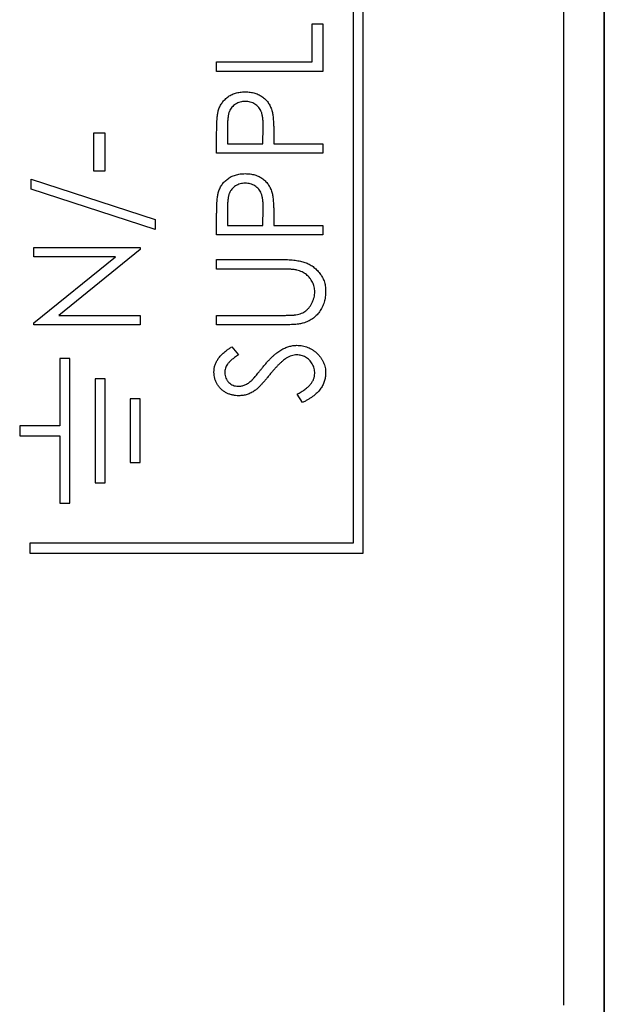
# Paper-space layout 'Sheet 2' of a CAD drawing. Header units: millimetres. Extents: x 0 to 420, y 0 to 297.
# Tile 37 of 48: x 359 to 373, y 99 to 124. Entities that reach past the tile are written whole.
import ezdxf

# ---------------------------------------------------------------- set-up
doc = ezdxf.new("R2010")
doc.units = ezdxf.units.MM

psp = doc.layouts.new('Sheet 2')

# ---------------------------------------------------------------- linework, layer by layer
at = {"color": 7, "linetype": 'Continuous', "lineweight": 25}
for p, q in [((372.425, 99.082), (372.425, 217.482)), ((367.425, 110.332), (367.425, 192.332)), ((367.175, 192.082), (367.175, 110.582)), ((373.425, 187.282), (373.425, 97.882)), ((373.431, 97.882), (373.431, 186.482)), ((366.153, 123.513), (366.425, 123.513)), ((366.153, 122.563), (366.153, 123.513)), ((366.425, 123.513), (366.425, 122.326)), ((363.779, 122.563), (366.153, 122.563)), ((363.779, 122.326), (363.779, 122.563)), ((366.425, 122.326), (363.779, 122.326)), ((364.05, 120.969), (364.05, 120.528)), ((364.932, 120.528), (364.938, 120.95)), ((360.721, 120.797), (360.993, 120.797)), ((360.721, 119.847), (360.721, 120.797)), ((360.993, 120.797), (360.993, 119.847)), ((363.779, 120.29), (363.779, 120.777)), ((365.203, 120.703), (365.203, 120.528)), ((364.05, 120.528), (364.932, 120.528)), ((365.203, 120.528), (366.425, 120.528)), ((366.425, 120.528), (366.425, 120.29)), ((366.425, 120.29), (363.779, 120.29)), ((359.161, 119.643), (362.248, 118.64)), ((359.161, 119.392), (359.161, 119.643)), ((360.993, 119.847), (360.721, 119.847)), ((362.248, 118.388), (359.161, 119.392)), ((364.05, 118.934), (364.05, 118.493)), ((364.932, 118.493), (364.938, 118.915)), ((363.779, 118.255), (363.779, 118.742)), ((365.203, 118.668), (365.203, 118.493)), ((362.248, 118.64), (362.248, 118.388)), ((364.05, 118.493), (364.932, 118.493)), ((365.203, 118.493), (366.425, 118.493)), ((366.425, 118.493), (366.425, 118.255)), ((366.425, 118.255), (363.779, 118.255)), ((359.229, 117.71), (359.229, 117.947)), ((359.229, 117.947), (361.875, 117.947)), ((361.875, 117.947), (361.875, 117.893)), ((361.26, 117.71), (359.229, 117.71)), ((359.229, 116.064), (361.26, 117.71)), ((361.875, 117.893), (359.848, 116.251)), ((363.779, 117.407), (363.779, 117.645)), ((363.779, 117.645), (365.377, 117.645)), ((365.364, 117.407), (363.779, 117.407)), ((359.848, 116.251), (361.875, 116.251)), ((361.875, 116.251), (361.875, 116.014)), ((363.779, 116.016), (363.779, 116.254)), ((363.779, 116.254), (365.364, 116.254)), ((359.229, 116.014), (359.229, 116.064)), ((361.875, 116.014), (359.229, 116.014)), ((365.377, 116.016), (363.779, 116.016)), ((364.159, 115.474), (364.322, 115.273)), ((359.875, 115.182), (359.875, 113.507)), ((360.125, 115.182), (359.875, 115.182)), ((360.125, 111.582), (360.125, 115.182)), ((360.75, 114.677), (360.75, 112.088)), ((361, 114.677), (360.75, 114.677)), ((361, 112.088), (361, 114.677)), ((365.914, 114.083), (365.78, 114.292)), ((361.625, 114.172), (361.625, 112.593)), ((361.875, 114.172), (361.625, 114.172)), ((361.875, 112.593), (361.875, 114.172)), ((358.875, 113.507), (358.875, 113.257)), ((359.875, 113.507), (358.875, 113.507)), ((358.875, 113.257), (359.875, 113.257)), ((359.875, 113.257), (359.875, 111.582)), ((361.625, 112.593), (361.875, 112.593)), ((360.75, 112.088), (361, 112.088)), ((359.875, 111.582), (360.125, 111.582)), ((359.125, 110.582), (359.125, 110.332)), ((367.175, 110.582), (359.125, 110.582)), ((359.125, 110.332), (367.425, 110.332))]:
    psp.add_line(p, q, dxfattribs=at)
for points, knots in [([(363.819, 121.342), (363.824, 121.359), (363.833, 121.393), (363.853, 121.442), (363.877, 121.488), (363.904, 121.533), (363.935, 121.574), (363.969, 121.614), (364.008, 121.65), (364.049, 121.685), (364.094, 121.716), (364.142, 121.743), (364.193, 121.766), (364.247, 121.784), (364.303, 121.799), (364.363, 121.809), (364.425, 121.816), (364.467, 121.816), (364.488, 121.817)], [0, 0, 0, 0, 0.060075, 0.119303, 0.178069, 0.236256, 0.294313, 0.353143, 0.412708, 0.473813, 0.535615, 0.597403, 0.660232, 0.723514, 0.789577, 0.856841, 0.927091, 1, 1, 1, 1]), ([(364.488, 121.817), (364.51, 121.816), (364.553, 121.816), (364.615, 121.81), (364.674, 121.799), (364.731, 121.786), (364.784, 121.767), (364.835, 121.745), (364.883, 121.718), (364.928, 121.687), (364.969, 121.653), (365.007, 121.616), (365.042, 121.576), (365.073, 121.532), (365.1, 121.485), (365.124, 121.436), (365.144, 121.383), (365.155, 121.346), (365.16, 121.328)], [0, 0, 0, 0, 0.072309, 0.141358, 0.208207, 0.272336, 0.335143, 0.396174, 0.456668, 0.516646, 0.575929, 0.634933, 0.693693, 0.752708, 0.811962, 0.873196, 0.935504, 1, 1, 1, 1]), ([(363.779, 120.777), (363.779, 120.81), (363.779, 120.875), (363.781, 120.966), (363.784, 121.05), (363.788, 121.125), (363.793, 121.191), (363.8, 121.249), (363.808, 121.299), (363.815, 121.328), (363.819, 121.342)], [0, 0, 0, 0, 0.1765, 0.339032, 0.485753, 0.61857, 0.735674, 0.838185, 0.926155, 1, 1, 1, 1]), ([(364.49, 121.579), (364.468, 121.579), (364.426, 121.577), (364.364, 121.564), (364.305, 121.542), (364.25, 121.513), (364.2, 121.477), (364.157, 121.434), (364.121, 121.386), (364.099, 121.341), (364.085, 121.302), (364.075, 121.267), (364.067, 121.228), (364.061, 121.185), (364.056, 121.137), (364.052, 121.085), (364.05, 121.028), (364.05, 120.989), (364.05, 120.969)], [0, 0, 0, 0, 0.074091, 0.147068, 0.219176, 0.292487, 0.364821, 0.434086, 0.502842, 0.57172, 0.608354, 0.649905, 0.695817, 0.746872, 0.802658, 0.863186, 0.92915, 1, 1, 1, 1]), ([(364.938, 120.95), (364.938, 120.971), (364.938, 121.011), (364.935, 121.068), (364.932, 121.122), (364.926, 121.171), (364.919, 121.215), (364.912, 121.256), (364.901, 121.292), (364.887, 121.334), (364.863, 121.381), (364.827, 121.432), (364.783, 121.476), (364.733, 121.513), (364.677, 121.542), (364.617, 121.564), (364.554, 121.577), (364.511, 121.579), (364.49, 121.579)], [0, 0, 0, 0, 0.070231, 0.135127, 0.195896, 0.251444, 0.303058, 0.349556, 0.391936, 0.430093, 0.501229, 0.570517, 0.640124, 0.710955, 0.782914, 0.853735, 0.926014, 1, 1, 1, 1]), ([(365.16, 121.328), (365.164, 121.312), (365.171, 121.279), (365.18, 121.223), (365.187, 121.159), (365.193, 121.085), (365.197, 121.002), (365.201, 120.911), (365.203, 120.81), (365.203, 120.74), (365.203, 120.703)], [0, 0, 0, 0, 0.075269, 0.165174, 0.268129, 0.385984, 0.51806, 0.664405, 0.825035, 1, 1, 1, 1]), ([(363.819, 119.307), (363.824, 119.324), (363.833, 119.358), (363.853, 119.407), (363.877, 119.453), (363.904, 119.497), (363.935, 119.539), (363.969, 119.578), (364.008, 119.615), (364.049, 119.649), (364.094, 119.681), (364.142, 119.708), (364.193, 119.73), (364.247, 119.749), (364.303, 119.764), (364.363, 119.774), (364.425, 119.78), (364.467, 119.781), (364.488, 119.782)], [0, 0, 0, 0, 0.060075, 0.119303, 0.178069, 0.236256, 0.294313, 0.353143, 0.412708, 0.473813, 0.535615, 0.597403, 0.660232, 0.723514, 0.789577, 0.856841, 0.927091, 1, 1, 1, 1]), ([(364.488, 119.782), (364.51, 119.781), (364.553, 119.78), (364.615, 119.775), (364.674, 119.764), (364.731, 119.75), (364.784, 119.732), (364.835, 119.709), (364.883, 119.683), (364.928, 119.652), (364.969, 119.618), (365.007, 119.581), (365.042, 119.54), (365.073, 119.497), (365.1, 119.45), (365.124, 119.401), (365.144, 119.348), (365.155, 119.311), (365.16, 119.292)], [0, 0, 0, 0, 0.072309, 0.141358, 0.208207, 0.272336, 0.335143, 0.396174, 0.456668, 0.516646, 0.575929, 0.634933, 0.693693, 0.752708, 0.811962, 0.873196, 0.935504, 1, 1, 1, 1]), ([(364.49, 119.544), (364.468, 119.543), (364.426, 119.542), (364.364, 119.529), (364.305, 119.507), (364.25, 119.478), (364.2, 119.442), (364.157, 119.399), (364.121, 119.351), (364.099, 119.306), (364.085, 119.266), (364.075, 119.232), (364.067, 119.193), (364.061, 119.15), (364.056, 119.102), (364.052, 119.05), (364.05, 118.993), (364.05, 118.954), (364.05, 118.934)], [0, 0, 0, 0, 0.074091, 0.147068, 0.219176, 0.292487, 0.364821, 0.434086, 0.502842, 0.57172, 0.608354, 0.649905, 0.695817, 0.746872, 0.802658, 0.863186, 0.92915, 1, 1, 1, 1]), ([(364.938, 118.915), (364.938, 118.936), (364.938, 118.975), (364.935, 119.033), (364.932, 119.086), (364.926, 119.135), (364.919, 119.18), (364.912, 119.221), (364.901, 119.257), (364.887, 119.299), (364.863, 119.346), (364.827, 119.397), (364.783, 119.441), (364.733, 119.478), (364.677, 119.507), (364.617, 119.529), (364.554, 119.542), (364.511, 119.543), (364.49, 119.544)], [0, 0, 0, 0, 0.070231, 0.135127, 0.195896, 0.251444, 0.303058, 0.349556, 0.391936, 0.430093, 0.501229, 0.570517, 0.640124, 0.710955, 0.782914, 0.853735, 0.926014, 1, 1, 1, 1]), ([(363.779, 118.742), (363.779, 118.775), (363.779, 118.839), (363.781, 118.931), (363.784, 119.015), (363.788, 119.09), (363.793, 119.156), (363.8, 119.214), (363.808, 119.263), (363.815, 119.293), (363.819, 119.307)], [0, 0, 0, 0, 0.1765, 0.339032, 0.485753, 0.61857, 0.735674, 0.838185, 0.926155, 1, 1, 1, 1]), ([(365.16, 119.292), (365.164, 119.277), (365.171, 119.243), (365.18, 119.188), (365.187, 119.123), (365.193, 119.05), (365.197, 118.967), (365.201, 118.875), (365.203, 118.775), (365.203, 118.705), (365.203, 118.668)], [0, 0, 0, 0, 0.075269, 0.165174, 0.268129, 0.385984, 0.51806, 0.664405, 0.825035, 1, 1, 1, 1]), ([(365.377, 117.645), (365.406, 117.644), (365.462, 117.644), (365.544, 117.641), (365.622, 117.636), (365.696, 117.629), (365.766, 117.62), (365.831, 117.609), (365.892, 117.596), (365.95, 117.581), (366.004, 117.563), (366.056, 117.54), (366.107, 117.514), (366.155, 117.484), (366.202, 117.45), (366.247, 117.411), (366.29, 117.369), (366.331, 117.323), (366.369, 117.274), (366.402, 117.222), (366.43, 117.167), (366.453, 117.11), (366.471, 117.05), (366.483, 116.987), (366.491, 116.922), (366.492, 116.878), (366.492, 116.855)], [0, 0, 0, 0, 0.055741, 0.108782, 0.159483, 0.20722, 0.252436, 0.295103, 0.335609, 0.373517, 0.409957, 0.446416, 0.482967, 0.519684, 0.557168, 0.594999, 0.634172, 0.674127, 0.714136, 0.754079, 0.793688, 0.83312, 0.873373, 0.914549, 0.95654, 1, 1, 1, 1]), ([(365.775, 117.382), (365.765, 117.384), (365.745, 117.388), (365.71, 117.393), (365.668, 117.397), (365.62, 117.401), (365.565, 117.404), (365.504, 117.406), (365.436, 117.407), (365.389, 117.407), (365.364, 117.407)], [0, 0, 0, 0, 0.069596, 0.155423, 0.257515, 0.37358, 0.506166, 0.6554, 0.819993, 1, 1, 1, 1]), ([(366.221, 116.842), (366.22, 116.863), (366.219, 116.903), (366.209, 116.964), (366.191, 117.023), (366.167, 117.08), (366.136, 117.134), (366.101, 117.185), (366.059, 117.23), (366.013, 117.271), (365.961, 117.307), (365.904, 117.337), (365.841, 117.363), (365.797, 117.375), (365.775, 117.382)], [0, 0, 0, 0, 0.081412, 0.161686, 0.242811, 0.324775, 0.407586, 0.488453, 0.56979, 0.650718, 0.733306, 0.819186, 0.907133, 1, 1, 1, 1]), ([(365.716, 116.264), (365.741, 116.267), (365.789, 116.274), (365.858, 116.293), (365.92, 116.318), (365.977, 116.349), (366.027, 116.389), (366.074, 116.437), (366.115, 116.494), (366.152, 116.559), (366.182, 116.628), (366.205, 116.699), (366.219, 116.771), (366.22, 116.818), (366.221, 116.842)], [0, 0, 0, 0, 0.0889375, 0.1727267, 0.251185, 0.3263801, 0.4009876, 0.479456, 0.5624606, 0.6520321, 0.742988, 0.8310174, 0.9158505, 1, 1, 1, 1]), ([(366.492, 116.855), (366.492, 116.831), (366.491, 116.783), (366.484, 116.713), (366.471, 116.645), (366.455, 116.579), (366.433, 116.517), (366.407, 116.457), (366.376, 116.4), (366.341, 116.345), (366.301, 116.294), (366.258, 116.248), (366.212, 116.205), (366.162, 116.168), (366.11, 116.134), (366.054, 116.106), (365.996, 116.08), (365.955, 116.068), (365.934, 116.061)], [0, 0, 0, 0, 0.069994, 0.137225, 0.203144, 0.267439, 0.330757, 0.392722, 0.455101, 0.517382, 0.579131, 0.639383, 0.69929, 0.758596, 0.817649, 0.877496, 0.938128, 1, 1, 1, 1]), ([(365.364, 116.254), (365.386, 116.254), (365.429, 116.254), (365.49, 116.254), (365.544, 116.255), (365.591, 116.257), (365.632, 116.257), (365.666, 116.26), (365.693, 116.261), (365.709, 116.263), (365.716, 116.264)], [0, 0, 0, 0, 0.1911052, 0.362655, 0.5161706, 0.6501285, 0.7660345, 0.8625273, 0.9410063, 1, 1, 1, 1]), ([(365.934, 116.061), (365.92, 116.058), (365.89, 116.05), (365.839, 116.041), (365.781, 116.033), (365.715, 116.027), (365.641, 116.022), (365.56, 116.019), (365.471, 116.017), (365.409, 116.016), (365.377, 116.016)], [0, 0, 0, 0, 0.077936, 0.169149, 0.274074, 0.391816, 0.523462, 0.668216, 0.827041, 1, 1, 1, 1]), ([(363.711, 114.839), (363.712, 114.867), (363.714, 114.923), (363.733, 115.006), (363.764, 115.085), (363.799, 115.148), (363.834, 115.198), (363.865, 115.236), (363.902, 115.274), (363.943, 115.313), (363.99, 115.353), (364.041, 115.393), (364.098, 115.433), (364.138, 115.46), (364.159, 115.474)], [0, 0, 0, 0, 0.103822, 0.2059191, 0.309231, 0.4156525, 0.4722204, 0.5328577, 0.5978194, 0.6678575, 0.7431765, 0.8234483, 0.9089421, 1, 1, 1, 1]), ([(364.923, 114.957), (364.943, 114.983), (364.984, 115.032), (365.045, 115.102), (365.104, 115.165), (365.162, 115.222), (365.218, 115.274), (365.272, 115.318), (365.324, 115.357), (365.391, 115.4), (365.474, 115.442), (365.574, 115.48), (365.675, 115.503), (365.743, 115.506), (365.776, 115.508)], [0, 0, 0, 0, 0.093761, 0.181614, 0.264342, 0.341677, 0.41338, 0.479975, 0.541968, 0.599292, 0.705911, 0.807015, 0.904485, 1, 1, 1, 1]), ([(365.776, 115.508), (365.8, 115.507), (365.847, 115.506), (365.916, 115.496), (365.983, 115.481), (366.047, 115.458), (366.11, 115.43), (366.169, 115.395), (366.226, 115.354), (366.28, 115.307), (366.33, 115.256), (366.373, 115.201), (366.41, 115.144), (366.44, 115.084), (366.463, 115.021), (366.48, 114.956), (366.491, 114.887), (366.492, 114.841), (366.492, 114.817)], [0, 0, 0, 0, 0.064367, 0.127345, 0.188922, 0.250384, 0.312021, 0.374404, 0.437663, 0.502985, 0.567803, 0.63098, 0.692076, 0.752595, 0.813028, 0.874016, 0.936113, 1, 1, 1, 1]), ([(364.322, 115.273), (364.305, 115.262), (364.273, 115.24), (364.228, 115.208), (364.187, 115.177), (364.151, 115.146), (364.119, 115.118), (364.091, 115.09), (364.068, 115.064), (364.043, 115.031), (364.019, 114.989), (363.997, 114.937), (363.985, 114.882), (363.983, 114.844), (363.982, 114.825)], [0, 0, 0, 0, 0.102557, 0.196911, 0.284395, 0.364416, 0.437215, 0.503536, 0.563602, 0.61645, 0.714669, 0.808954, 0.904132, 1, 1, 1, 1]), ([(365.773, 115.27), (365.751, 115.269), (365.706, 115.267), (365.64, 115.251), (365.575, 115.224), (365.534, 115.199), (365.513, 115.186)], [0, 0, 0, 0, 0.238336, 0.482311, 0.73314, 1, 1, 1, 1]), ([(366.221, 114.809), (366.22, 114.83), (366.219, 114.871), (366.207, 114.931), (366.188, 114.99), (366.161, 115.045), (366.128, 115.097), (366.088, 115.142), (366.044, 115.182), (365.994, 115.213), (365.942, 115.239), (365.887, 115.257), (365.83, 115.268), (365.792, 115.269), (365.773, 115.27)], [0, 0, 0, 0, 0.086779, 0.172012, 0.257, 0.344091, 0.430347, 0.513787, 0.595624, 0.677565, 0.75969, 0.839996, 0.919133, 1, 1, 1, 1]), ([(365.513, 115.186), (365.498, 115.176), (365.466, 115.154), (365.419, 115.116), (365.37, 115.072), (365.318, 115.023), (365.264, 114.967), (365.208, 114.905), (365.15, 114.838), (365.111, 114.79), (365.091, 114.766)], [0, 0, 0, 0, 0.092213, 0.193119, 0.303009, 0.423363, 0.552489, 0.69176, 0.840671, 1, 1, 1, 1]), ([(364.328, 114.252), (364.3, 114.253), (364.245, 114.255), (364.164, 114.27), (364.087, 114.293), (364.015, 114.326), (363.948, 114.368), (363.887, 114.417), (363.836, 114.476), (363.791, 114.54), (363.756, 114.61), (363.729, 114.683), (363.714, 114.761), (363.712, 114.813), (363.711, 114.839)], [0, 0, 0, 0, 0.0882908, 0.1744188, 0.2584228, 0.3423174, 0.4252869, 0.5069347, 0.5879222, 0.670559, 0.7531449, 0.8348442, 0.9166861, 1, 1, 1, 1]), ([(363.982, 114.825), (363.983, 114.802), (363.985, 114.756), (364.005, 114.691), (364.035, 114.632), (364.078, 114.582), (364.129, 114.541), (364.186, 114.511), (364.25, 114.493), (364.295, 114.491), (364.317, 114.49)], [0, 0, 0, 0, 0.133507, 0.258557, 0.380724, 0.504971, 0.628085, 0.748901, 0.871477, 1, 1, 1, 1]), ([(364.659, 114.644), (364.664, 114.649), (364.677, 114.661), (364.696, 114.683), (364.722, 114.712), (364.752, 114.748), (364.788, 114.79), (364.828, 114.84), (364.874, 114.897), (364.906, 114.936), (364.923, 114.957)], [0, 0, 0, 0, 0.053039, 0.126288, 0.218872, 0.334457, 0.469409, 0.625738, 0.802267, 1, 1, 1, 1]), ([(365.091, 114.766), (365.071, 114.741), (365.033, 114.694), (364.977, 114.628), (364.926, 114.57), (364.878, 114.518), (364.836, 114.474), (364.798, 114.436), (364.763, 114.406), (364.741, 114.39), (364.731, 114.383)], [0, 0, 0, 0, 0.179535, 0.344506, 0.492131, 0.62464, 0.742099, 0.843179, 0.92954, 1, 1, 1, 1]), ([(365.78, 114.292), (365.815, 114.311), (365.881, 114.346), (365.971, 114.405), (366.048, 114.467), (366.111, 114.53), (366.16, 114.596), (366.195, 114.665), (366.217, 114.736), (366.22, 114.785), (366.221, 114.809)], [0, 0, 0, 0, 0.1653071, 0.3152506, 0.4518011, 0.5760892, 0.6901513, 0.7966121, 0.8986846, 1, 1, 1, 1]), ([(366.492, 114.817), (366.492, 114.799), (366.491, 114.763), (366.484, 114.709), (366.475, 114.657), (366.46, 114.606), (366.441, 114.556), (366.418, 114.507), (366.391, 114.46), (366.36, 114.414), (366.323, 114.369), (366.281, 114.325), (366.234, 114.282), (366.181, 114.241), (366.122, 114.2), (366.058, 114.16), (365.988, 114.12), (365.939, 114.096), (365.914, 114.083)], [0, 0, 0, 0, 0.055089, 0.109447, 0.163323, 0.216767, 0.269874, 0.324148, 0.378969, 0.434708, 0.492467, 0.553707, 0.618022, 0.686132, 0.757893, 0.834258, 0.914668, 1, 1, 1, 1]), ([(364.317, 114.49), (364.331, 114.49), (364.36, 114.491), (364.402, 114.498), (364.443, 114.508), (364.485, 114.522), (364.527, 114.543), (364.57, 114.57), (364.615, 114.604), (364.644, 114.63), (364.659, 114.644)], [0, 0, 0, 0, 0.110385, 0.220503, 0.331137, 0.443585, 0.563154, 0.695062, 0.839762, 1, 1, 1, 1]), ([(364.731, 114.383), (364.716, 114.372), (364.685, 114.352), (364.637, 114.325), (364.588, 114.303), (364.538, 114.285), (364.487, 114.27), (364.435, 114.26), (364.382, 114.254), (364.346, 114.253), (364.328, 114.252)], [0, 0, 0, 0, 0.130877, 0.257719, 0.382316, 0.506626, 0.628302, 0.751527, 0.87547, 1, 1, 1, 1])]:
    psp.add_open_spline(points, degree=3, knots=knots, dxfattribs=at)

doc.saveas('drawing.dxf')
